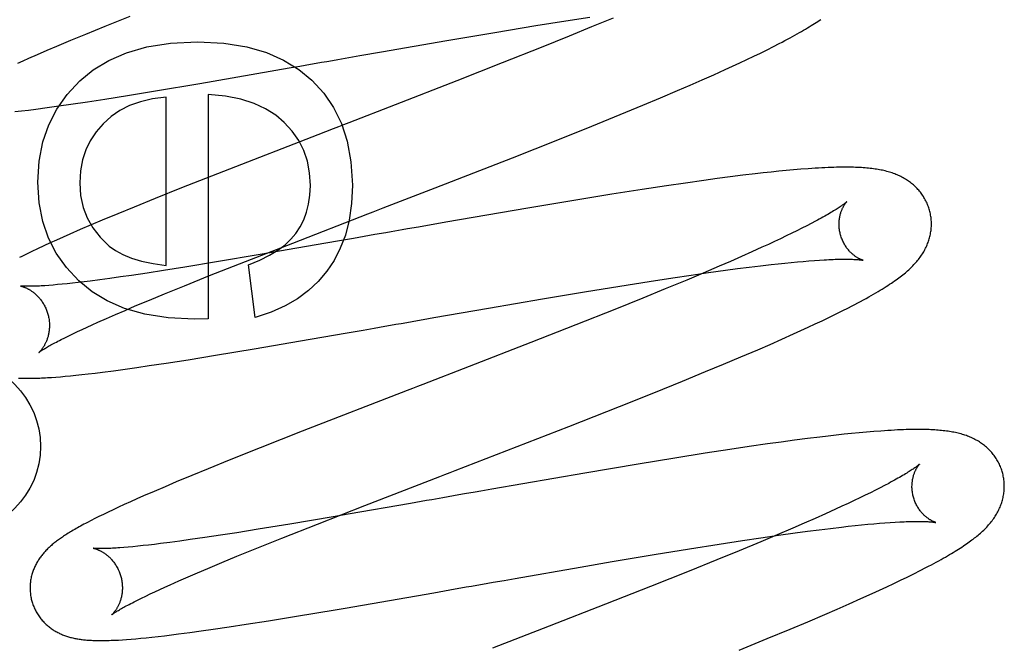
# Model space of a CAD drawing. Header units: inches. Extents: x 0 to 184, y 0 to 119.
# Tile 37 of 116: x 82.483 to 82.696, y 44.238 to 44.373. Entities that reach past the tile are written whole.
import ezdxf

# ---------------------------------------------------------------- set-up
doc = ezdxf.new("R2010")
doc.units = ezdxf.units.IN
doc.header["$LTSCALE"] = 10.121375
doc.header["$MEASUREMENT"] = 0
doc.linetypes.add('HIDDEN', pattern=[0.2, 0.1, -0.1])
doc.layers.add('DEFAULT_2', color=8, linetype='HIDDEN')

msp = doc.modelspace()

# ---------------------------------------------------------------- linework, layer by layer
at = {"layer": 'DEFAULT_2', "color": 8, "linetype": 'HIDDEN'}
for p, q in [((82.58828, 47.91876), (82.58828, 42.41826)), ((82.50146, 44.37141), (82.50685, 44.37358)), ((82.60119, 44.37255), (82.60638, 44.37335)), ((82.61145, 44.37315), (82.60677, 44.37121)), ((82.49722, 44.36968), (82.50146, 44.37141)), ((82.58581, 44.37004), (82.59473, 44.37151)), ((82.59473, 44.37151), (82.60119, 44.37255)), ((82.60677, 44.37121), (82.6019, 44.36922)), ((82.49402, 44.36835), (82.49722, 44.36968)), ((82.57544, 44.36829), (82.58581, 44.37004)), ((82.6019, 44.36922), (82.59583, 44.36677)), ((82.48884, 44.36616), (82.49099, 44.36708)), ((82.49099, 44.36708), (82.49402, 44.36835)), ((82.5613, 44.36584), (82.57544, 44.36829)), ((82.59583, 44.36677), (82.58742, 44.36342)), ((82.64478, 44.36627), (82.64615, 44.36696)), ((82.64615, 44.36696), (82.64744, 44.36762)), ((82.48487, 44.36443), (82.4868, 44.36528)), ((82.4868, 44.36528), (82.48884, 44.36616)), ((82.55183, 44.36419), (82.55419, 44.3646)), ((82.55419, 44.3646), (82.55656, 44.36501)), ((82.55656, 44.36501), (82.5613, 44.36584)), ((82.64039, 44.36415), (82.64189, 44.36486)), ((82.64189, 44.36486), (82.64336, 44.36557)), ((82.64336, 44.36557), (82.64478, 44.36627)), ((82.48248, 44.36336), (82.48365, 44.36388)), ((82.48365, 44.36388), (82.48487, 44.36443)), ((82.52196, 44.35899), (82.54125, 44.36233)), ((82.54125, 44.36233), (82.54359, 44.36274)), ((82.54359, 44.36274), (82.54593, 44.36315)), ((82.58742, 44.36342), (82.57763, 44.35957)), ((82.63573, 44.36199), (82.63732, 44.36271)), ((82.63732, 44.36271), (82.63887, 44.36343)), ((82.63887, 44.36343), (82.64039, 44.36415)), ((82.63073, 44.35976), (82.63328, 44.36088)), ((82.63328, 44.36088), (82.63573, 44.36199)), ((82.51235, 44.35737), (82.52196, 44.35899)), ((82.57763, 44.35957), (82.56426, 44.35437)), ((82.62542, 44.35745), (82.62812, 44.35861)), ((82.62812, 44.35861), (82.63073, 44.35976)), ((82.50136, 44.3556), (82.50624, 44.35638)), ((82.50624, 44.35638), (82.51235, 44.35737)), ((82.51464, 44.31959), (82.51464, 44.356)), ((82.52373, 44.35661), (82.52373, 44.30799)), ((82.62172, 44.35588), (82.62542, 44.35745)), ((82.48884, 44.35376), (82.49137, 44.35411)), ((82.49137, 44.35411), (82.49399, 44.35449)), ((82.49399, 44.35449), (82.49761, 44.35503)), ((82.49761, 44.35503), (82.50136, 44.3556)), ((82.61297, 44.35224), (82.6179, 44.35428)), ((82.6179, 44.35428), (82.62172, 44.35588)), ((82.48187, 44.35288), (82.48329, 44.35304)), ((82.48329, 44.35304), (82.4848, 44.35323)), ((82.4848, 44.35323), (82.48638, 44.35343)), ((82.48638, 44.35343), (82.48884, 44.35376)), ((82.60684, 44.34975), (82.61297, 44.35224)), ((82.59945, 44.34678), (82.60684, 44.34975)), ((82.54749, 44.34788), (82.52705, 44.33994)), ((82.58965, 44.34291), (82.59945, 44.34678)), ((82.57289, 44.33637), (82.58965, 44.34291)), ((82.52705, 44.33994), (82.51799, 44.33636)), ((82.63954, 44.33909), (82.63679, 44.33874)), ((82.64222, 44.33941), (82.63954, 44.33909)), ((82.64396, 44.3396), (82.64222, 44.33941)), ((82.64565, 44.33979), (82.64396, 44.3396)), ((82.64731, 44.33996), (82.64565, 44.33979)), ((82.64893, 44.34012), (82.64731, 44.33996)), ((82.65054, 44.34026), (82.64893, 44.34012)), ((82.65212, 44.34039), (82.65054, 44.34026)), ((82.623, 44.33682), (82.61773, 44.33602)), ((82.62709, 44.33742), (82.623, 44.33682)), ((82.63107, 44.33798), (82.62709, 44.33742)), ((82.63397, 44.33837), (82.63107, 44.33798)), ((82.63679, 44.33874), (82.63397, 44.33837)), ((82.51799, 44.33636), (82.51225, 44.33407)), ((82.6112, 44.33499), (82.60335, 44.33372)), ((82.61773, 44.33602), (82.6112, 44.33499)), ((82.51225, 44.33407), (82.50768, 44.33221)), ((82.60335, 44.33372), (82.59296, 44.33198)), ((82.50418, 44.33077), (82.50081, 44.32937)), ((82.50768, 44.33221), (82.50418, 44.33077)), ((82.59296, 44.33198), (82.57524, 44.32893)), ((82.49838, 44.32834), (82.49603, 44.32734)), ((82.50081, 44.32937), (82.49838, 44.32834)), ((82.57524, 44.32893), (82.5693, 44.32789)), ((82.65435, 44.32865), (82.65338, 44.32815)), ((82.65526, 44.32913), (82.65435, 44.32865)), ((82.49378, 44.32636), (82.49233, 44.32572)), ((82.49603, 44.32734), (82.49378, 44.32636)), ((82.56338, 44.32686), (82.56221, 44.32665)), ((82.5693, 44.32789), (82.56693, 44.32748)), ((82.65014, 44.32653), (82.64895, 44.32596)), ((82.65127, 44.32709), (82.65014, 44.32653)), ((82.65235, 44.32763), (82.65127, 44.32709)), ((82.65338, 44.32815), (82.65235, 44.32763)), ((82.4895, 44.32445), (82.48812, 44.32381)), ((82.49091, 44.32508), (82.4895, 44.32445)), ((82.49233, 44.32572), (82.49091, 44.32508)), ((82.53179, 44.32042), (82.54205, 44.32443)), ((82.54715, 44.32402), (82.53497, 44.32192)), ((82.55172, 44.32482), (82.54715, 44.32402)), ((82.55519, 44.32542), (82.55172, 44.32482)), ((82.64507, 44.32413), (82.64368, 44.3235)), ((82.64641, 44.32476), (82.64507, 44.32413)), ((82.64771, 44.32536), (82.64641, 44.32476)), ((82.64895, 44.32596), (82.64771, 44.32536)), ((82.4844, 44.32203), (82.48337, 44.32152)), ((82.48555, 44.32259), (82.4844, 44.32203)), ((82.48679, 44.32319), (82.48555, 44.32259)), ((82.48812, 44.32381), (82.48679, 44.32319)), ((82.53497, 44.32192), (82.52557, 44.32033)), ((82.64151, 44.32251), (82.63923, 44.3215)), ((82.64368, 44.3235), (82.64151, 44.32251)), ((82.52557, 44.32033), (82.51869, 44.31921)), ((82.52406, 44.31736), (82.53179, 44.32042)), ((82.53392, 44.3083), (82.5325, 44.31971)), ((82.63685, 44.32046), (82.63438, 44.31939)), ((82.63923, 44.3215), (82.63685, 44.32046)), ((82.64337, 44.3195), (82.64569, 44.31977)), ((82.64569, 44.31977), (82.64718, 44.31993)), ((82.64718, 44.31993), (82.64862, 44.32008)), ((82.64862, 44.32008), (82.65001, 44.32022)), ((82.65001, 44.32022), (82.65135, 44.32035)), ((82.65135, 44.32035), (82.65263, 44.32046)), ((82.65263, 44.32046), (82.65386, 44.32056)), ((82.65386, 44.32056), (82.65503, 44.32065)), ((82.65503, 44.32065), (82.65614, 44.32073)), ((82.51051, 44.31793), (82.50715, 44.31743)), ((82.51405, 44.31847), (82.51051, 44.31793)), ((82.51869, 44.31921), (82.51405, 44.31847)), ((82.63095, 44.31792), (82.62738, 44.31642)), ((82.62833, 44.31748), (82.63213, 44.31803)), ((82.63438, 44.31939), (82.63095, 44.31792)), ((82.63213, 44.31803), (82.63577, 44.31853)), ((82.63577, 44.31853), (82.6384, 44.31888)), ((82.6384, 44.31888), (82.64093, 44.3192)), ((82.64093, 44.3192), (82.64337, 44.3195)), ((82.4911, 44.31541), (82.49013, 44.31533)), ((82.49213, 44.31551), (82.4911, 44.31541)), ((82.49323, 44.31562), (82.49213, 44.31551)), ((82.49438, 44.31575), (82.49323, 44.31562)), ((82.49559, 44.31588), (82.49438, 44.31575)), ((82.49685, 44.31603), (82.49559, 44.31588)), ((82.49817, 44.31619), (82.49685, 44.31603)), ((82.50025, 44.31646), (82.49817, 44.31619)), ((82.50244, 44.31676), (82.50025, 44.31646)), ((82.50474, 44.31708), (82.50244, 44.31676)), ((82.50715, 44.31743), (82.50474, 44.31708)), ((82.51861, 44.31517), (82.52406, 44.31736)), ((82.61292, 44.31511), (82.61928, 44.31612)), ((82.61928, 44.31612), (82.62439, 44.3169)), ((82.62738, 44.31642), (82.62271, 44.31448)), ((82.62439, 44.3169), (82.62833, 44.31748)), ((82.49013, 44.31533), (82.48921, 44.31525)), ((82.51105, 44.31208), (82.51431, 44.31342)), ((82.51431, 44.31342), (82.51861, 44.31517)), ((82.59613, 44.31233), (82.60522, 44.31385)), ((82.60522, 44.31385), (82.61292, 44.31511)), ((82.62271, 44.31448), (82.61785, 44.3125)), ((82.50796, 44.31079), (82.51105, 44.31208)), ((82.58446, 44.31033), (82.59613, 44.31233)), ((82.61785, 44.3125), (82.6118, 44.31005)), ((82.50367, 44.30896), (82.50576, 44.30985)), ((82.50576, 44.30985), (82.50796, 44.31079)), ((82.57264, 44.30827), (82.58446, 44.31033)), ((82.6118, 44.31005), (82.6034, 44.30671)), ((82.65818, 44.30831), (82.65962, 44.30901)), ((82.65962, 44.30901), (82.66103, 44.30971)), ((82.66103, 44.30971), (82.66242, 44.31042)), ((82.49863, 44.30673), (82.49982, 44.30726)), ((82.49982, 44.30726), (82.50169, 44.30809)), ((82.50169, 44.30809), (82.50367, 44.30896)), ((82.52373, 44.30799), (82.52078, 44.30793)), ((82.57028, 44.30786), (82.57264, 44.30827)), ((82.65369, 44.30619), (82.65523, 44.3069)), ((82.65523, 44.3069), (82.65672, 44.30761)), ((82.65672, 44.30761), (82.65818, 44.30831)), ((82.49356, 44.30435), (82.49446, 44.30479)), ((82.49446, 44.30479), (82.49542, 44.30525)), ((82.49542, 44.30525), (82.49643, 44.30572)), ((82.49643, 44.30572), (82.49751, 44.30622)), ((82.49751, 44.30622), (82.49863, 44.30673)), ((82.54585, 44.30359), (82.55386, 44.30499)), ((82.55386, 44.30499), (82.55734, 44.30559)), ((82.55734, 44.30559), (82.55968, 44.306)), ((82.55968, 44.306), (82.56202, 44.30641)), ((82.6034, 44.30671), (82.59363, 44.30286)), ((82.65049, 44.30473), (82.65211, 44.30546)), ((82.65211, 44.30546), (82.65369, 44.30619)), ((82.49193, 44.30354), (82.49271, 44.30393)), ((82.49271, 44.30393), (82.49356, 44.30435)), ((82.53372, 44.30152), (82.54585, 44.30359)), ((82.59363, 44.30286), (82.58028, 44.29767)), ((82.64543, 44.30248), (82.648, 44.30361)), ((82.648, 44.30361), (82.65049, 44.30473)), ((82.52535, 44.30012), (82.53372, 44.30152)), ((82.63914, 44.29978), (82.64278, 44.30133)), ((82.64278, 44.30133), (82.64543, 44.30248)), ((82.51095, 44.29787), (82.51461, 44.29842)), ((82.51461, 44.29842), (82.51937, 44.29916)), ((82.51937, 44.29916), (82.52535, 44.30012)), ((82.63537, 44.29819), (82.63914, 44.29978)), ((82.49778, 44.2961), (82.49928, 44.29628)), ((82.49928, 44.29628), (82.50084, 44.29647)), ((82.50084, 44.29647), (82.50326, 44.29678)), ((82.50326, 44.29678), (82.50573, 44.29712)), ((82.50573, 44.29712), (82.5083, 44.29748)), ((82.5083, 44.29748), (82.51095, 44.29787)), ((82.62649, 44.29452), (82.63149, 44.29658)), ((82.63149, 44.29658), (82.63537, 44.29819)), ((82.48979, 44.29534), (82.49073, 44.2954)), ((82.49073, 44.2954), (82.49172, 44.29548)), ((82.49172, 44.29548), (82.49277, 44.29558)), ((82.49277, 44.29558), (82.4939, 44.29568)), ((82.4939, 44.29568), (82.4951, 44.2958)), ((82.4951, 44.2958), (82.49639, 44.29594)), ((82.49639, 44.29594), (82.49778, 44.2961)), ((82.6203, 44.29201), (82.62649, 44.29452)), ((82.61284, 44.28904), (82.6203, 44.29201)), ((82.60188, 44.28472), (82.61284, 44.28904)), ((82.54413, 44.28365), (82.53502, 44.28006)), ((82.66633, 44.28347), (82.66474, 44.28333)), ((82.66791, 44.2836), (82.66633, 44.28347)), ((82.64785, 44.28132), (82.64491, 44.28091)), ((82.65073, 44.28171), (82.64785, 44.28132)), ((82.65352, 44.28207), (82.65073, 44.28171)), ((82.65625, 44.28241), (82.65352, 44.28207)), ((82.65802, 44.28262), (82.65625, 44.28241)), ((82.65976, 44.28281), (82.65802, 44.28262)), ((82.66146, 44.283), (82.65976, 44.28281)), ((82.66311, 44.28317), (82.66146, 44.283)), ((82.66474, 44.28333), (82.66311, 44.28317)), ((82.53502, 44.28006), (82.52829, 44.27738)), ((82.63673, 44.27972), (82.6314, 44.2789)), ((82.64088, 44.28033), (82.63673, 44.27972)), ((82.64491, 44.28091), (82.64088, 44.28033)), ((82.52829, 44.27738), (82.52372, 44.27552)), ((82.62481, 44.27785), (82.6169, 44.27656)), ((82.6314, 44.2789), (82.62481, 44.27785)), ((82.52372, 44.27552), (82.52021, 44.27408)), ((82.6169, 44.27656), (82.60529, 44.2746)), ((82.52021, 44.27408), (82.51683, 44.27268)), ((82.60529, 44.2746), (82.58515, 44.27111)), ((82.51205, 44.27064), (82.50976, 44.26965)), ((82.5144, 44.27165), (82.51205, 44.27064)), ((82.51683, 44.27268), (82.5144, 44.27165)), ((82.58515, 44.27111), (82.58278, 44.2707)), ((82.66825, 44.27089), (82.66717, 44.27035)), ((82.66927, 44.27141), (82.66825, 44.27089)), ((82.67023, 44.27191), (82.66927, 44.27141)), ((82.67113, 44.27238), (82.67023, 44.27191)), ((82.50829, 44.269), (82.50689, 44.26838)), ((82.50976, 44.26965), (82.50829, 44.269)), ((82.57105, 44.26864), (82.56758, 44.26804)), ((82.57924, 44.27008), (82.57806, 44.26987)), ((82.66363, 44.26864), (82.66235, 44.26803)), ((82.66486, 44.26923), (82.66363, 44.26864)), ((82.66605, 44.2698), (82.66486, 44.26923)), ((82.66717, 44.27035), (82.66605, 44.2698)), ((82.50315, 44.26666), (82.50206, 44.26615)), ((82.50432, 44.26721), (82.50315, 44.26666)), ((82.50557, 44.26778), (82.50432, 44.26721)), ((82.50689, 44.26838), (82.50557, 44.26778)), ((82.54742, 44.26356), (82.55766, 44.26757)), ((82.56758, 44.26804), (82.55409, 44.2657)), ((82.65963, 44.26678), (82.65747, 44.2658)), ((82.66101, 44.26741), (82.65963, 44.26678)), ((82.66235, 44.26803), (82.66101, 44.26741)), ((82.49836, 44.26432), (82.49757, 44.26391)), ((82.4992, 44.26474), (82.49836, 44.26432)), ((82.50009, 44.26519), (82.4992, 44.26474)), ((82.50104, 44.26565), (82.50009, 44.26519)), ((82.50206, 44.26615), (82.50104, 44.26565)), ((82.55083, 44.26514), (82.54143, 44.26355)), ((82.55409, 44.2657), (82.55083, 44.26514)), ((82.6552, 44.26479), (82.65284, 44.26375)), ((82.65747, 44.2658), (82.6552, 44.26479)), ((82.53456, 44.26243), (82.52991, 44.26169)), ((82.54143, 44.26355), (82.53456, 44.26243)), ((82.53971, 44.26051), (82.54742, 44.26356)), ((82.65039, 44.26269), (82.64697, 44.26123)), ((82.65284, 44.26375), (82.65039, 44.26269)), ((82.65355, 44.262), (82.65609, 44.26233)), ((82.65609, 44.26233), (82.65854, 44.26263)), ((82.65854, 44.26263), (82.66089, 44.26291)), ((82.66089, 44.26291), (82.66239, 44.26308)), ((82.66239, 44.26308), (82.66384, 44.26323)), ((82.66384, 44.26323), (82.66525, 44.26338)), ((82.66525, 44.26338), (82.6666, 44.26351)), ((82.6666, 44.26351), (82.6679, 44.26363)), ((82.6679, 44.26363), (82.66914, 44.26373)), ((82.66914, 44.26373), (82.67033, 44.26383)), ((82.67033, 44.26383), (82.67146, 44.26391)), ((82.67146, 44.26391), (82.67254, 44.26397)), ((82.51987, 44.26019), (82.51759, 44.25988)), ((82.52301, 44.26065), (82.51987, 44.26019)), ((82.52638, 44.26115), (82.52301, 44.26065)), ((82.52991, 44.26169), (82.52638, 44.26115)), ((82.53427, 44.25832), (82.53971, 44.26051)), ((82.63438, 44.25922), (82.63949, 44.26)), ((82.63949, 44.26), (82.64344, 44.26059)), ((82.64697, 44.26123), (82.64341, 44.25973)), ((82.64344, 44.26059), (82.64724, 44.26114)), ((82.64724, 44.26114), (82.6509, 44.26165)), ((82.6509, 44.26165), (82.65355, 44.262)), ((82.50644, 44.25858), (82.5055, 44.2585)), ((82.50745, 44.25867), (82.50644, 44.25858)), ((82.50852, 44.25878), (82.50745, 44.25867)), ((82.50965, 44.2589), (82.50852, 44.25878)), ((82.51084, 44.25903), (82.50965, 44.2589)), ((82.51208, 44.25917), (82.51084, 44.25903)), ((82.51338, 44.25933), (82.51208, 44.25917)), ((82.51543, 44.25959), (82.51338, 44.25933)), ((82.51759, 44.25988), (82.51543, 44.25959)), ((82.52998, 44.25658), (82.53427, 44.25832)), ((82.62032, 44.25695), (82.62801, 44.25821)), ((82.62801, 44.25821), (82.63438, 44.25922)), ((82.64341, 44.25973), (82.63877, 44.2578)), ((82.52673, 44.25524), (82.52998, 44.25658)), ((82.61124, 44.25543), (82.62032, 44.25695)), ((82.63393, 44.25582), (82.6279, 44.25338)), ((82.63877, 44.2578), (82.63393, 44.25582)), ((82.52146, 44.25302), (82.52365, 44.25395)), ((82.52365, 44.25395), (82.52673, 44.25524)), ((82.5902, 44.25179), (82.60429, 44.25424)), ((82.60429, 44.25424), (82.61124, 44.25543)), ((82.67793, 44.25348), (82.67919, 44.25413)), ((82.5174, 44.25127), (82.51938, 44.25213)), ((82.51938, 44.25213), (82.52146, 44.25302)), ((82.58784, 44.25138), (82.5902, 44.25179)), ((82.6279, 44.25338), (82.61953, 44.25005)), ((82.67371, 44.25139), (82.67516, 44.2521)), ((82.67516, 44.2521), (82.67658, 44.2528)), ((82.67658, 44.2528), (82.67793, 44.25348)), ((82.51217, 44.2489), (82.51324, 44.2494)), ((82.51324, 44.2494), (82.51436, 44.24991)), ((82.51436, 44.24991), (82.51554, 44.25044)), ((82.51554, 44.25044), (82.5174, 44.25127)), ((82.57493, 44.24912), (82.57726, 44.24953)), ((82.58313, 44.25055), (82.58548, 44.25097)), ((82.58548, 44.25097), (82.58784, 44.25138)), ((82.61953, 44.25005), (82.60979, 44.24622)), ((82.66917, 44.24925), (82.67072, 44.24998)), ((82.67072, 44.24998), (82.67224, 44.25069)), ((82.67224, 44.25069), (82.67371, 44.25139)), ((82.50846, 44.24712), (82.5093, 44.24754)), ((82.5093, 44.24754), (82.5102, 44.24797)), ((82.5102, 44.24797), (82.51115, 44.24843)), ((82.51115, 44.24843), (82.51217, 44.2489)), ((82.55343, 44.24539), (82.57261, 44.24871)), ((82.57261, 44.24871), (82.57493, 44.24912)), ((82.66259, 44.24629), (82.66512, 44.24742)), ((82.66512, 44.24742), (82.66758, 44.24853)), ((82.66758, 44.24853), (82.66917, 44.24925)), ((82.50769, 44.24673), (82.50846, 44.24712)), ((82.55126, 44.24502), (82.55343, 44.24539)), ((82.60979, 44.24622), (82.59759, 44.24147)), ((82.65729, 44.24399), (82.65998, 44.24515)), ((82.65998, 44.24515), (82.66259, 44.24629)), ((82.53681, 44.24263), (82.54284, 44.24361)), ((82.54284, 44.24361), (82.55126, 44.24502)), ((82.65359, 44.24242), (82.65729, 44.24399)), ((82.52222, 44.24042), (82.52479, 44.24079)), ((82.52479, 44.24079), (82.52829, 44.24131)), ((82.52829, 44.24131), (82.532, 44.24187)), ((82.532, 44.24187), (82.53681, 44.24263)), ((82.59759, 44.24147), (82.58531, 44.23671)), ((82.64484, 44.23878), (82.64977, 44.24082)), ((82.64977, 44.24082), (82.65359, 44.24242)), ((82.50608, 44.23858), (82.50705, 44.23865)), ((82.50705, 44.23865), (82.50808, 44.23874)), ((82.50808, 44.23874), (82.50917, 44.23884)), ((82.50917, 44.23884), (82.51033, 44.23895)), ((82.51033, 44.23895), (82.51157, 44.23908)), ((82.51157, 44.23908), (82.51289, 44.23923)), ((82.51289, 44.23923), (82.51429, 44.23939)), ((82.51429, 44.23939), (82.51578, 44.23957)), ((82.51578, 44.23957), (82.51734, 44.23977)), ((82.51734, 44.23977), (82.51975, 44.24008)), ((82.51975, 44.24008), (82.52222, 44.24042)), ((82.63872, 44.23629), (82.64484, 44.23878)), ((82.50517, 44.23852), (82.50608, 44.23858))]:
    msp.add_line(p, q, dxfattribs=at)
for points in [[(82.64744, 44.36762), (82.64805, 44.36794), (82.64865, 44.36826), (82.64922, 44.36856), (82.64978, 44.36886), (82.65031, 44.36916), (82.65083, 44.36944), (82.65132, 44.36972), (82.6518, 44.36999), (82.65226, 44.37026), (82.65271, 44.37052), (82.65313, 44.37077), (82.65355, 44.37102), (82.65394, 44.37126), (82.65433, 44.3715), (82.6547, 44.37174), (82.65506, 44.37197), (82.65541, 44.37219), (82.65575, 44.37242), (82.65608, 44.37264), (82.6564, 44.37286)], [(82.49593, 44.35954), (82.49882, 44.36193), (82.5022, 44.36395), (82.50603, 44.36563), (82.51046, 44.3669), (82.51561, 44.36769), (82.52145, 44.36803)], [(82.52145, 44.36803), (82.52711, 44.3677), (82.5321, 44.36693), (82.53638, 44.36569), (82.54008, 44.36404), (82.54337, 44.36204), (82.54619, 44.35968)], [(82.54593, 44.36315), (82.54711, 44.36336), (82.54829, 44.36356), (82.54946, 44.36377), (82.55065, 44.36398), (82.55183, 44.36419)], [(82.48683, 44.33758), (82.48714, 44.34217), (82.48793, 44.34634), (82.48919, 44.35005), (82.49093, 44.35342), (82.49318, 44.3566), (82.49593, 44.35954)], [(82.54619, 44.35968), (82.54876, 44.3569), (82.5509, 44.35377), (82.5526, 44.35034), (82.55386, 44.34646), (82.55465, 44.34199), (82.55497, 44.33697)], [(82.51464, 44.356), (82.5117, 44.35563), (82.50905, 44.35503), (82.50672, 44.35418), (82.50463, 44.3531), (82.50273, 44.3518), (82.50103, 44.35027)], [(82.54019, 44.35055), (82.53836, 44.35211), (82.53619, 44.35347), (82.53371, 44.35463), (82.53084, 44.35556), (82.52751, 44.35622), (82.52373, 44.35661)], [(82.56426, 44.35437), (82.55417, 44.35047), (82.55305, 44.35004), (82.55194, 44.3496), (82.55082, 44.34917), (82.54749, 44.34788)], [(82.50103, 44.35027), (82.49948, 44.34849), (82.49821, 44.34659), (82.49723, 44.34459), (82.49652, 44.34243), (82.49608, 44.34004), (82.49591, 44.33746)], [(82.54589, 44.3369), (82.5457, 44.33965), (82.54522, 44.34218), (82.54445, 44.34447), (82.54336, 44.3466), (82.54194, 44.34863), (82.54019, 44.35055)], [(82.67998, 44.33152), (82.67991, 44.33175), (82.67983, 44.33202), (82.67974, 44.33228), (82.67964, 44.33254), (82.67954, 44.3328), (82.67943, 44.33306), (82.67931, 44.33331), (82.67919, 44.33356), (82.67906, 44.33381), (82.67892, 44.33405), (82.67878, 44.33429), (82.67864, 44.33453), (82.67849, 44.33476), (82.67833, 44.33498), (82.67817, 44.33521), (82.678, 44.33542), (82.67783, 44.33564), (82.67765, 44.33584), (82.67747, 44.33605), (82.67729, 44.33625), (82.6771, 44.33644), (82.67691, 44.33663), (82.67671, 44.33682), (82.67651, 44.337), (82.67631, 44.33717), (82.6761, 44.33734), (82.67589, 44.33751), (82.67567, 44.33767), (82.67545, 44.33783), (82.67522, 44.33798), (82.67499, 44.33813), (82.67475, 44.33828), (82.67451, 44.33842), (82.67426, 44.33856), (82.67401, 44.3387), (82.67375, 44.33883), (82.6735, 44.33895), (82.67323, 44.33907), (82.67297, 44.33919), (82.6727, 44.3393), (82.67243, 44.3394), (82.67215, 44.33951), (82.67187, 44.3396), (82.67158, 44.3397), (82.67129, 44.33979), (82.671, 44.33987), (82.6707, 44.33995), (82.6704, 44.34003), (82.67009, 44.3401), (82.66978, 44.34017), (82.66947, 44.34023), (82.66915, 44.34029), (82.66883, 44.34035), (82.6685, 44.3404), (82.66817, 44.34045), (82.66783, 44.3405), (82.66748, 44.34055), (82.66713, 44.34059), (82.66677, 44.34062), (82.6664, 44.34066), (82.66602, 44.34069), (82.66563, 44.34072), (82.66523, 44.34075), (82.66481, 44.34077), (82.66438, 44.34079), (82.66394, 44.34081), (82.66348, 44.34082), (82.66301, 44.34083), (82.66253, 44.34084), (82.66202, 44.34084), (82.6615, 44.34084), (82.66097, 44.34084), (82.66041, 44.34083), (82.65984, 44.34082), (82.65924, 44.3408), (82.65863, 44.34078), (82.65799, 44.34076), (82.65733, 44.34073), (82.65664, 44.3407), (82.65593, 44.34066), (82.6552, 44.34061), (82.65445, 44.34057), (82.65369, 44.34051), (82.65212, 44.34039)], [(82.49574, 44.31623), (82.49305, 44.31911), (82.49084, 44.32222), (82.48913, 44.32551), (82.4879, 44.32911), (82.48713, 44.33315), (82.48683, 44.33758)], [(82.49591, 44.33746), (82.49612, 44.33469), (82.49665, 44.33214), (82.4975, 44.32985), (82.49872, 44.32774), (82.50032, 44.3257), (82.50231, 44.32378)], [(82.5427, 44.32652), (82.54364, 44.32795), (82.54443, 44.32948), (82.54505, 44.3311), (82.5455, 44.33286), (82.54578, 44.3348), (82.54589, 44.3369)], [(82.55497, 44.33697), (82.55477, 44.33297), (82.55426, 44.32936), (82.55345, 44.32615), (82.55235, 44.32328), (82.55102, 44.32066), (82.54943, 44.31831)], [(82.54205, 44.32443), (82.55833, 44.33074), (82.55944, 44.33117), (82.56056, 44.3316), (82.56167, 44.33203), (82.57289, 44.33637)], [(82.66205, 44.33336), (82.66204, 44.33335), (82.66203, 44.33334), (82.662, 44.33332), (82.66197, 44.33329), (82.66193, 44.33325), (82.66188, 44.33321), (82.66182, 44.33316), (82.66175, 44.3331), (82.66167, 44.33304), (82.66158, 44.33297), (82.66148, 44.33289), (82.66136, 44.3328), (82.66123, 44.33271), (82.66109, 44.33261), (82.66094, 44.3325), (82.66077, 44.33238), (82.66059, 44.33226), (82.6604, 44.33213), (82.66019, 44.33199), (82.65996, 44.33185), (82.65972, 44.33169), (82.65947, 44.33153), (82.6592, 44.33137), (82.65892, 44.3312), (82.65862, 44.33102), (82.65831, 44.33083), (82.65798, 44.33064), (82.65763, 44.33044), (82.65728, 44.33024), (82.6569, 44.33003), (82.65651, 44.32981), (82.65611, 44.32959), (82.65569, 44.32936), (82.65526, 44.32913)], [(82.66071, 44.32617), (82.66065, 44.32638), (82.6606, 44.32662), (82.66055, 44.32686), (82.6605, 44.3271), (82.66047, 44.32734), (82.66044, 44.32758), (82.66042, 44.32782), (82.6604, 44.32806), (82.66039, 44.3283), (82.66039, 44.32853), (82.66039, 44.32876), (82.6604, 44.32898), (82.66042, 44.3292), (82.66044, 44.32941), (82.66047, 44.32962), (82.6605, 44.32983), (82.66053, 44.33002), (82.66057, 44.33022), (82.66061, 44.3304), (82.66065, 44.33058), (82.6607, 44.33076), (82.66075, 44.33093), (82.6608, 44.33109), (82.66085, 44.33124), (82.66091, 44.3314), (82.66096, 44.33154), (82.66102, 44.33168), (82.66108, 44.33181), (82.66114, 44.33194), (82.66119, 44.33206), (82.66125, 44.33218), (82.66131, 44.33229), (82.66137, 44.33239), (82.66143, 44.33249), (82.66148, 44.33259), (82.66154, 44.33268), (82.66159, 44.33276), (82.66164, 44.33284), (82.66169, 44.33292), (82.66174, 44.33298), (82.66179, 44.33305), (82.66183, 44.3331), (82.66187, 44.33316), (82.66191, 44.3332), (82.66194, 44.33324), (82.66197, 44.33328), (82.662, 44.33331), (82.66202, 44.33333), (82.66204, 44.33335), (82.66205, 44.33336), (82.66205, 44.33336)], [(82.67499, 44.31821), (82.67524, 44.31843), (82.67548, 44.31865), (82.67572, 44.31886), (82.67595, 44.31908), (82.67617, 44.3193), (82.67639, 44.31952), (82.6766, 44.31975), (82.67681, 44.31997), (82.67701, 44.3202), (82.67721, 44.32042), (82.6774, 44.32065), (82.67758, 44.32088), (82.67776, 44.32111), (82.67794, 44.32135), (82.6781, 44.32158), (82.67827, 44.32182), (82.67842, 44.32206), (82.67857, 44.3223), (82.67872, 44.32255), (82.67886, 44.3228), (82.67899, 44.32304), (82.67912, 44.32329), (82.67924, 44.32354), (82.67936, 44.32379), (82.67946, 44.32404), (82.67957, 44.32429), (82.67966, 44.32454), (82.67975, 44.3248), (82.67984, 44.32505), (82.67991, 44.32531), (82.67999, 44.32557), (82.68005, 44.32583), (82.68012, 44.32609), (82.68017, 44.32636), (82.68022, 44.32662), (82.68026, 44.32689), (82.6803, 44.32716), (82.68033, 44.32744), (82.68035, 44.32771), (82.68037, 44.32798), (82.68038, 44.32826), (82.68038, 44.32854), (82.68038, 44.32881), (82.68037, 44.32909), (82.68035, 44.32937), (82.68033, 44.32964), (82.6803, 44.32992), (82.68026, 44.3302), (82.68022, 44.33047), (82.68016, 44.33075), (82.6801, 44.33102), (82.68004, 44.33129), (82.67998, 44.33152)], [(82.5325, 44.31971), (82.53492, 44.32072), (82.53704, 44.32178), (82.53885, 44.3229), (82.54038, 44.32407), (82.54167, 44.32528), (82.5427, 44.32652)], [(82.56221, 44.32665), (82.55986, 44.32624), (82.55869, 44.32604)], [(82.56693, 44.32748), (82.56575, 44.32727), (82.56338, 44.32686)], [(82.66555, 44.3207), (82.66556, 44.3207), (82.66557, 44.32069), (82.66557, 44.32069), (82.66557, 44.3207), (82.66555, 44.3207), (82.66553, 44.32071), (82.6655, 44.32072), (82.66546, 44.32073), (82.66542, 44.32074), (82.66537, 44.32076), (82.66532, 44.32078), (82.66525, 44.3208), (82.66519, 44.32083), (82.66511, 44.32086), (82.66504, 44.32089), (82.66496, 44.32093), (82.66487, 44.32097), (82.66478, 44.32101), (82.66469, 44.32106), (82.66459, 44.32111), (82.66449, 44.32117), (82.66438, 44.32123), (82.66428, 44.3213), (82.66417, 44.32137), (82.66405, 44.32144), (82.66394, 44.32152), (82.66382, 44.3216), (82.6637, 44.32169), (82.66358, 44.32179), (82.66345, 44.32189), (82.66333, 44.322), (82.6632, 44.32211), (82.66307, 44.32223), (82.66294, 44.32235), (82.66281, 44.32248), (82.66268, 44.32262), (82.66255, 44.32277), (82.66242, 44.32292), (82.66228, 44.32308), (82.66215, 44.32325), (82.66203, 44.32342), (82.6619, 44.3236), (82.66178, 44.32379), (82.66165, 44.32398), (82.66154, 44.32418), (82.66142, 44.32438), (82.66131, 44.3246), (82.66121, 44.32481), (82.66111, 44.32503), (82.66102, 44.32526), (82.66093, 44.32549), (82.66084, 44.32572), (82.66077, 44.32596), (82.66071, 44.32617)], [(82.55869, 44.32604), (82.55635, 44.32563), (82.55519, 44.32542)], [(82.50231, 44.32378), (82.50363, 44.3228), (82.50523, 44.32192), (82.5071, 44.32114), (82.50927, 44.32048), (82.51179, 44.31996), (82.51464, 44.31959)], [(82.48337, 44.32152), (82.48288, 44.32127)], [(82.65614, 44.32073), (82.65719, 44.32079), (82.65769, 44.32082), (82.65818, 44.32084), (82.65865, 44.32086), (82.65911, 44.32088), (82.65955, 44.3209), (82.65997, 44.32091), (82.66038, 44.32092), (82.66077, 44.32093), (82.66115, 44.32093), (82.66151, 44.32093), (82.66186, 44.32093), (82.66218, 44.32093), (82.66249, 44.32093), (82.66279, 44.32092), (82.66306, 44.32091), (82.66332, 44.3209), (82.66357, 44.32089), (82.66379, 44.32088), (82.66401, 44.32087), (82.6642, 44.32086), (82.66439, 44.32084), (82.66455, 44.32083), (82.66471, 44.32082), (82.66485, 44.3208), (82.66498, 44.32079), (82.66509, 44.32077), (82.66519, 44.32076), (82.66528, 44.32075), (82.66535, 44.32074), (82.66542, 44.32073), (82.66547, 44.32072), (82.66551, 44.32071), (82.66554, 44.3207), (82.66555, 44.3207)], [(82.54943, 44.31831), (82.54758, 44.31611), (82.54546, 44.31412), (82.5431, 44.31236), (82.54043, 44.3108), (82.53736, 44.30944), (82.53392, 44.3083)], [(82.66242, 44.31042), (82.6631, 44.31077), (82.66377, 44.31111), (82.66442, 44.31146), (82.66505, 44.31179), (82.66565, 44.31212), (82.66624, 44.31244), (82.6668, 44.31275), (82.66734, 44.31306), (82.66785, 44.31335), (82.66835, 44.31364), (82.66883, 44.31392), (82.66929, 44.3142), (82.66973, 44.31447), (82.67015, 44.31473), (82.67056, 44.31499), (82.67096, 44.31524), (82.67134, 44.31549), (82.67171, 44.31574), (82.67206, 44.31598), (82.6724, 44.31622), (82.67273, 44.31645), (82.67305, 44.31668), (82.67335, 44.3169), (82.67364, 44.31712), (82.67393, 44.31734), (82.67421, 44.31756), (82.67447, 44.31778), (82.67474, 44.31799), (82.67499, 44.31821)], [(82.52078, 44.30793), (82.51505, 44.30825), (82.50999, 44.30903), (82.50565, 44.31027), (82.50189, 44.31191), (82.49858, 44.31389), (82.49574, 44.31623)], [(82.48308, 44.31512), (82.48307, 44.31512), (82.48308, 44.31512), (82.4831, 44.31511), (82.48312, 44.31511), (82.48315, 44.3151), (82.48318, 44.3151), (82.48323, 44.31509), (82.48328, 44.31507), (82.48333, 44.31506), (82.48339, 44.31504), (82.48345, 44.31502), (82.48352, 44.315), (82.4836, 44.31498), (82.48368, 44.31495), (82.48376, 44.31492), (82.48384, 44.31489), (82.48393, 44.31486), (82.48403, 44.31482), (82.48413, 44.31478), (82.48422, 44.31474), (82.48433, 44.31469), (82.48443, 44.31464), (82.48454, 44.31459), (82.48465, 44.31453), (82.48477, 44.31447), (82.48488, 44.31441), (82.485, 44.31434), (82.48512, 44.31426), (82.48524, 44.31419), (82.48537, 44.31411), (82.4855, 44.31402), (82.48563, 44.31393), (82.48576, 44.31383), (82.48589, 44.31373), (82.48602, 44.31363), (82.48616, 44.31352), (82.48629, 44.3134), (82.48643, 44.31328), (82.48656, 44.31315), (82.4867, 44.31302), (82.48684, 44.31288), (82.48697, 44.31273), (82.48711, 44.31258), (82.48725, 44.31242), (82.48738, 44.31226), (82.48751, 44.31209), (82.48764, 44.31191), (82.48777, 44.31173), (82.48789, 44.31155), (82.48801, 44.31136), (82.48813, 44.31116), (82.48824, 44.31096), (82.48835, 44.31076), (82.48845, 44.31055), (82.48855, 44.31033), (82.48864, 44.31012), (82.48873, 44.3099), (82.48882, 44.30967), (82.4889, 44.30945), (82.48897, 44.30922), (82.48903, 44.30902)], [(82.48921, 44.31525), (82.48836, 44.31519), (82.48796, 44.31516), (82.48757, 44.31514), (82.48721, 44.31512), (82.48686, 44.3151), (82.48653, 44.31509), (82.48622, 44.31508), (82.48593, 44.31507), (82.48566, 44.31506), (82.48541, 44.31505), (82.48517, 44.31505), (82.48495, 44.31505), (82.48475, 44.31505), (82.48455, 44.31505), (82.48438, 44.31505), (82.48421, 44.31505), (82.48406, 44.31505), (82.48392, 44.31506), (82.4838, 44.31506), (82.48368, 44.31507), (82.48358, 44.31507), (82.48348, 44.31508), (82.4834, 44.31509), (82.48332, 44.31509), (82.48326, 44.3151), (82.48321, 44.3151), (82.48316, 44.31511), (82.48313, 44.31511), (82.4831, 44.31511), (82.48308, 44.31512), (82.48308, 44.31512)], [(82.48903, 44.30902), (82.48908, 44.30882), (82.48913, 44.30859), (82.48918, 44.30836), (82.48923, 44.30812), (82.48927, 44.30789), (82.4893, 44.30765), (82.48932, 44.30742), (82.48934, 44.30718), (82.48935, 44.30695), (82.48936, 44.30672), (82.48936, 44.30649), (82.48936, 44.30627), (82.48935, 44.30605), (82.48933, 44.30583), (82.48931, 44.30561), (82.48929, 44.3054), (82.48926, 44.30519), (82.48922, 44.30499), (82.48918, 44.30479), (82.48914, 44.30459), (82.4891, 44.3044), (82.48905, 44.30421), (82.489, 44.30403), (82.48894, 44.30386), (82.48889, 44.30369), (82.48883, 44.30352), (82.48877, 44.30336), (82.48871, 44.30321), (82.48865, 44.30306), (82.48859, 44.30292), (82.48852, 44.30278), (82.48846, 44.30264), (82.48839, 44.30251), (82.48832, 44.30239), (82.48826, 44.30227), (82.48819, 44.30215), (82.48813, 44.30204), (82.48806, 44.30194), (82.48799, 44.30184), (82.48793, 44.30174), (82.48787, 44.30165), (82.4878, 44.30156), (82.48774, 44.30147), (82.48768, 44.30139), (82.48762, 44.30132), (82.48756, 44.30124), (82.48751, 44.30118), (82.48745, 44.30111), (82.4874, 44.30105), (82.48735, 44.301), (82.48731, 44.30095), (82.48726, 44.30091), (82.48723, 44.30087), (82.48719, 44.30083), (82.48716, 44.3008), (82.48713, 44.30077), (82.48711, 44.30075), (82.48709, 44.30074), (82.48708, 44.30073), (82.48708, 44.30072)], [(82.56202, 44.30641), (82.5632, 44.30662), (82.56437, 44.30683), (82.56555, 44.30703), (82.56673, 44.30724)], [(82.56673, 44.30724), (82.56909, 44.30765), (82.57028, 44.30786)], [(82.48708, 44.30072), (82.48708, 44.30073), (82.4871, 44.30074), (82.48712, 44.30076), (82.48715, 44.30078), (82.48719, 44.30081), (82.48724, 44.30085), (82.4873, 44.30089), (82.48736, 44.30094), (82.48744, 44.30099), (82.48753, 44.30105), (82.48764, 44.30112), (82.48775, 44.3012), (82.48788, 44.30128), (82.48802, 44.30137), (82.48817, 44.30147), (82.48834, 44.30157), (82.48853, 44.30168), (82.48873, 44.3018), (82.48894, 44.30193), (82.48917, 44.30206), (82.48942, 44.3022), (82.48968, 44.30235), (82.48995, 44.3025), (82.49024, 44.30266), (82.49055, 44.30282), (82.49087, 44.30299), (82.49121, 44.30317), (82.49156, 44.30335), (82.49193, 44.30354)], [(82.58028, 44.29767), (82.57021, 44.29377), (82.56909, 44.29334), (82.56797, 44.29291), (82.56686, 44.29248), (82.54413, 44.28365)], [(82.48264, 44.29518), (82.48292, 44.29517), (82.48321, 44.29516), (82.4835, 44.29515), (82.4838, 44.29514), (82.48411, 44.29514), (82.48443, 44.29514), (82.48475, 44.29514), (82.48509, 44.29514), (82.48543, 44.29514), (82.48578, 44.29515), (82.48614, 44.29516), (82.4865, 44.29517), (82.48688, 44.29518), (82.48727, 44.29519), (82.48766, 44.29521), (82.48807, 44.29523), (82.48848, 44.29525), (82.48891, 44.29528), (82.48979, 44.29534)], [(82.55766, 44.26757), (82.57391, 44.27386), (82.57502, 44.27429), (82.57613, 44.27472), (82.57725, 44.27515), (82.60188, 44.28472)], [(82.69577, 44.27473), (82.6957, 44.27496), (82.69562, 44.27523), (82.69553, 44.27549), (82.69543, 44.27575), (82.69533, 44.27601), (82.69522, 44.27627), (82.6951, 44.27652), (82.69498, 44.27677), (82.69485, 44.27702), (82.69472, 44.27726), (82.69457, 44.2775), (82.69443, 44.27773), (82.69428, 44.27796), (82.69412, 44.27819), (82.69396, 44.27841), (82.69379, 44.27863), (82.69362, 44.27884), (82.69345, 44.27905), (82.69327, 44.27926), (82.69308, 44.27945), (82.69289, 44.27965), (82.6927, 44.27984), (82.69251, 44.28002), (82.69231, 44.2802), (82.6921, 44.28038), (82.69189, 44.28055), (82.69168, 44.28071), (82.69147, 44.28088), (82.69124, 44.28103), (82.69102, 44.28119), (82.69078, 44.28134), (82.69055, 44.28149), (82.6903, 44.28163), (82.69006, 44.28177), (82.68981, 44.2819), (82.68955, 44.28203), (82.68929, 44.28216), (82.68903, 44.28228), (82.68877, 44.28239), (82.6885, 44.2825), (82.68822, 44.28261), (82.68795, 44.28271), (82.68766, 44.28281), (82.68738, 44.2829), (82.68709, 44.28299), (82.6868, 44.28308), (82.6865, 44.28316), (82.6862, 44.28323), (82.68589, 44.28331), (82.68559, 44.28337), (82.68527, 44.28344), (82.68496, 44.2835), (82.68464, 44.28356), (82.68431, 44.28361), (82.68398, 44.28366), (82.68364, 44.28371), (82.6833, 44.28375), (82.68295, 44.28379), (82.6826, 44.28383), (82.68224, 44.28386), (82.68187, 44.2839), (82.68149, 44.28392), (82.6811, 44.28395), (82.6807, 44.28397), (82.68029, 44.28399), (82.67988, 44.28401), (82.67944, 44.28402), (82.679, 44.28404), (82.67854, 44.28404), (82.67807, 44.28405), (82.67759, 44.28405), (82.67708, 44.28405), (82.67657, 44.28404), (82.67603, 44.28404), (82.67548, 44.28402), (82.67491, 44.28401), (82.67431, 44.28399), (82.6737, 44.28396), (82.67305, 44.28394), (82.67239, 44.2839), (82.67169, 44.28386), (82.67097, 44.28382), (82.67023, 44.28377), (82.66946, 44.28372), (82.66791, 44.2836)], [(82.67784, 44.27657), (82.67783, 44.27656), (82.67782, 44.27655), (82.6778, 44.27653), (82.67777, 44.2765), (82.67773, 44.27647), (82.67768, 44.27643), (82.67762, 44.27638), (82.67755, 44.27632), (82.67747, 44.27626), (82.67739, 44.27619), (82.67728, 44.27611), (82.67717, 44.27602), (82.67705, 44.27593), (82.67691, 44.27583), (82.67676, 44.27573), (82.67659, 44.27561), (82.67641, 44.27549), (82.67622, 44.27536), (82.67601, 44.27522), (82.67579, 44.27508), (82.67555, 44.27493), (82.6753, 44.27477), (82.67504, 44.2746), (82.67476, 44.27443), (82.67446, 44.27426), (82.67415, 44.27407), (82.67383, 44.27388), (82.67349, 44.27368), (82.67313, 44.27348), (82.67276, 44.27327), (82.67237, 44.27306), (82.67197, 44.27284), (82.67156, 44.27261), (82.67113, 44.27238)], [(82.6765, 44.26937), (82.67644, 44.26958), (82.67639, 44.26983), (82.67634, 44.27007), (82.67629, 44.27031), (82.67626, 44.27055), (82.67623, 44.27079), (82.67621, 44.27103), (82.67619, 44.27127), (82.67618, 44.2715), (82.67618, 44.27173), (82.67619, 44.27196), (82.67619, 44.27218), (82.67621, 44.2724), (82.67623, 44.27262), (82.67626, 44.27282), (82.67629, 44.27303), (82.67632, 44.27323), (82.67636, 44.27342), (82.6764, 44.2736), (82.67644, 44.27378), (82.67649, 44.27396), (82.67654, 44.27413), (82.67659, 44.27429), (82.67664, 44.27445), (82.6767, 44.2746), (82.67675, 44.27474), (82.67681, 44.27488), (82.67687, 44.27501), (82.67692, 44.27514), (82.67698, 44.27526), (82.67704, 44.27538), (82.6771, 44.27549), (82.67716, 44.2756), (82.67721, 44.2757), (82.67727, 44.27579), (82.67732, 44.27588), (82.67738, 44.27597), (82.67743, 44.27605), (82.67748, 44.27612), (82.67753, 44.27619), (82.67758, 44.27625), (82.67762, 44.27631), (82.67766, 44.27636), (82.6777, 44.27641), (82.67773, 44.27645), (82.67776, 44.27648), (82.67779, 44.27651), (82.67781, 44.27654), (82.67783, 44.27655), (82.67784, 44.27657), (82.67784, 44.27657)], [(82.69076, 44.2614), (82.691, 44.26161), (82.69125, 44.26183), (82.69148, 44.26205), (82.69171, 44.26227), (82.69194, 44.26249), (82.69216, 44.26271), (82.69237, 44.26293), (82.69258, 44.26315), (82.69278, 44.26338), (82.69298, 44.26361), (82.69317, 44.26384), (82.69336, 44.26407), (82.69354, 44.2643), (82.69371, 44.26453), (82.69388, 44.26477), (82.69404, 44.26501), (82.6942, 44.26525), (82.69435, 44.26549), (82.6945, 44.26574), (82.69464, 44.26598), (82.69477, 44.26623), (82.6949, 44.26648), (82.69502, 44.26673), (82.69514, 44.26698), (82.69525, 44.26723), (82.69535, 44.26748), (82.69545, 44.26774), (82.69554, 44.26799), (82.69562, 44.26824), (82.6957, 44.2685), (82.69577, 44.26876), (82.69584, 44.26902), (82.6959, 44.26929), (82.69596, 44.26955), (82.69601, 44.26982), (82.69605, 44.27009), (82.69609, 44.27036), (82.69612, 44.27064), (82.69614, 44.27091), (82.69616, 44.27118), (82.69617, 44.27146), (82.69617, 44.27174), (82.69617, 44.27201), (82.69616, 44.27229), (82.69614, 44.27257), (82.69612, 44.27285), (82.69609, 44.27313), (82.69605, 44.2734), (82.69601, 44.27368), (82.69595, 44.27395), (82.6959, 44.27423), (82.69583, 44.2745), (82.69577, 44.27473)], [(82.58278, 44.2707), (82.5816, 44.27049), (82.57924, 44.27008)], [(82.57455, 44.26926), (82.57221, 44.26885), (82.57105, 44.26864)], [(82.57806, 44.26987), (82.57572, 44.26946), (82.57455, 44.26926)], [(82.68135, 44.26391), (82.68136, 44.26391), (82.68136, 44.2639), (82.68136, 44.26391), (82.68134, 44.26391), (82.68132, 44.26392), (82.68129, 44.26393), (82.68125, 44.26394), (82.6812, 44.26395), (82.68115, 44.26397), (82.6811, 44.26399), (82.68103, 44.26402), (82.68097, 44.26404), (82.68089, 44.26407), (82.68082, 44.26411), (82.68073, 44.26414), (82.68065, 44.26418), (82.68056, 44.26423), (82.68046, 44.26428), (82.68037, 44.26433), (82.68027, 44.26439), (82.68016, 44.26445), (82.68006, 44.26451), (82.67995, 44.26458), (82.67983, 44.26466), (82.67972, 44.26474), (82.6796, 44.26482), (82.67948, 44.26491), (82.67936, 44.26501), (82.67923, 44.26511), (82.67911, 44.26522), (82.67898, 44.26533), (82.67885, 44.26545), (82.67872, 44.26557), (82.67859, 44.2657), (82.67846, 44.26584), (82.67833, 44.26599), (82.6782, 44.26614), (82.67807, 44.2663), (82.67794, 44.26646), (82.67781, 44.26664), (82.67768, 44.26682), (82.67756, 44.267), (82.67744, 44.2672), (82.67732, 44.26739), (82.67721, 44.2676), (82.6771, 44.26781), (82.677, 44.26803), (82.6769, 44.26825), (82.6768, 44.26847), (82.67672, 44.2687), (82.67663, 44.26893), (82.67656, 44.26917), (82.6765, 44.26937)], [(82.49757, 44.26391), (82.49719, 44.26371), (82.49682, 44.26351), (82.49647, 44.26332), (82.49612, 44.26313), (82.49578, 44.26295), (82.49546, 44.26276), (82.49514, 44.26258), (82.49483, 44.26241), (82.49453, 44.26223), (82.49424, 44.26206), (82.49395, 44.26189), (82.49367, 44.26172), (82.49341, 44.26156), (82.49315, 44.26139), (82.49289, 44.26123), (82.49264, 44.26107), (82.49241, 44.26092), (82.49217, 44.26076), (82.49195, 44.26061), (82.49173, 44.26045), (82.49151, 44.2603), (82.49131, 44.26016), (82.4911, 44.26001), (82.49091, 44.25986), (82.49071, 44.25971), (82.49052, 44.25956), (82.49034, 44.25941), (82.49015, 44.25926), (82.48997, 44.25911), (82.48979, 44.25896), (82.48961, 44.2588), (82.48944, 44.25865), (82.48927, 44.25849), (82.4891, 44.25833), (82.48893, 44.25817), (82.48877, 44.258), (82.4886, 44.25783), (82.48844, 44.25766), (82.48829, 44.25749), (82.48813, 44.25732), (82.48798, 44.25714), (82.48783, 44.25696), (82.48769, 44.25678), (82.48754, 44.25659), (82.48741, 44.25641), (82.48727, 44.25622), (82.48714, 44.25603), (82.48701, 44.25584), (82.48689, 44.25564), (82.48677, 44.25544), (82.48665, 44.25524), (82.48653, 44.25503), (82.48642, 44.25482), (82.48631, 44.25461), (82.48621, 44.2544), (82.48611, 44.25418), (82.48602, 44.25396), (82.48593, 44.25375), (82.48585, 44.25352), (82.48577, 44.2533), (82.48569, 44.25307), (82.48562, 44.25284), (82.48555, 44.25261), (82.48549, 44.25237), (82.48543, 44.25214), (82.48538, 44.25189), (82.48533, 44.25165), (82.48529, 44.25141), (82.48526, 44.25116), (82.48522, 44.25091), (82.4852, 44.25066), (82.48518, 44.2504), (82.48517, 44.25015), (82.48516, 44.2499), (82.48516, 44.24964), (82.48516, 44.24938), (82.48518, 44.24913), (82.48519, 44.24887), (82.48522, 44.24861), (82.48525, 44.24835), (82.48528, 44.2481), (82.48533, 44.24784), (82.48538, 44.24759), (82.48543, 44.24733), (82.48549, 44.24708), (82.48555, 44.24687)], [(82.67254, 44.26397), (82.67355, 44.26403), (82.67403, 44.26405), (82.6745, 44.26407), (82.67495, 44.26409), (82.67539, 44.26411), (82.67581, 44.26412), (82.67622, 44.26413), (82.67661, 44.26413), (82.67698, 44.26414), (82.67734, 44.26414), (82.67768, 44.26414), (82.678, 44.26414), (82.67831, 44.26414), (82.6786, 44.26413), (82.67888, 44.26412), (82.67914, 44.26411), (82.67939, 44.2641), (82.67962, 44.26409), (82.67983, 44.26408), (82.68003, 44.26406), (82.68021, 44.26405), (82.68038, 44.26404), (82.68053, 44.26402), (82.68067, 44.26401), (82.68079, 44.26399), (82.6809, 44.26398), (82.681, 44.26397), (82.68109, 44.26395), (82.68116, 44.26394), (82.68122, 44.26393), (82.68127, 44.26392), (82.68131, 44.26392), (82.68134, 44.26391), (82.68135, 44.26391)], [(82.67919, 44.25413), (82.67979, 44.25444), (82.68037, 44.25475), (82.68092, 44.25504), (82.68145, 44.25533), (82.68197, 44.25562), (82.68247, 44.25589), (82.68295, 44.25616), (82.68341, 44.25643), (82.68386, 44.25668), (82.68429, 44.25694), (82.68471, 44.25719), (82.68511, 44.25743), (82.68551, 44.25767), (82.68589, 44.2579), (82.68626, 44.25814), (82.68662, 44.25837), (82.68696, 44.25859), (82.6873, 44.25882), (82.68763, 44.25904), (82.68795, 44.25926), (82.68827, 44.25948), (82.68857, 44.25969), (82.68887, 44.25991), (82.68916, 44.26012), (82.68944, 44.26033), (82.68971, 44.26055), (82.68998, 44.26076), (82.69025, 44.26097), (82.69051, 44.26119), (82.69076, 44.2614)], [(82.49886, 44.25833), (82.49887, 44.25833), (82.49888, 44.25832), (82.49891, 44.25832), (82.49894, 44.25831), (82.49897, 44.25831), (82.49901, 44.2583), (82.49906, 44.25828), (82.49911, 44.25827), (82.49917, 44.25825), (82.49924, 44.25824), (82.49931, 44.25821), (82.49938, 44.25819), (82.49946, 44.25817), (82.49954, 44.25814), (82.49963, 44.25811), (82.49972, 44.25807), (82.49981, 44.25803), (82.49991, 44.25799), (82.50001, 44.25795), (82.50011, 44.2579), (82.50021, 44.25785), (82.50032, 44.2578), (82.50043, 44.25774), (82.50055, 44.25768), (82.50066, 44.25762), (82.50078, 44.25755), (82.5009, 44.25748), (82.50103, 44.2574), (82.50115, 44.25732), (82.50128, 44.25723), (82.50141, 44.25714), (82.50154, 44.25705), (82.50167, 44.25695), (82.50181, 44.25684), (82.50194, 44.25673), (82.50208, 44.25661), (82.50221, 44.25649), (82.50235, 44.25637), (82.50249, 44.25623), (82.50262, 44.25609), (82.50276, 44.25595), (82.5029, 44.25579), (82.50303, 44.25563), (82.50316, 44.25547), (82.5033, 44.2553), (82.50343, 44.25513), (82.50355, 44.25495), (82.50368, 44.25476), (82.5038, 44.25457), (82.50391, 44.25437), (82.50403, 44.25417), (82.50414, 44.25397), (82.50424, 44.25376), (82.50434, 44.25355), (82.50443, 44.25333), (82.50452, 44.25311), (82.50461, 44.25289), (82.50469, 44.25266), (82.50476, 44.25243), (82.50482, 44.25223)], [(82.5055, 44.2585), (82.50461, 44.25843), (82.50419, 44.2584), (82.50379, 44.25838), (82.5034, 44.25835), (82.50303, 44.25833), (82.50268, 44.25831), (82.50234, 44.2583), (82.50202, 44.25828), (82.50172, 44.25827), (82.50144, 44.25827), (82.50117, 44.25826), (82.50093, 44.25826), (82.5007, 44.25825), (82.50048, 44.25825), (82.50029, 44.25826), (82.50011, 44.25826), (82.49994, 44.25826), (82.49979, 44.25826), (82.49965, 44.25827), (82.49952, 44.25827), (82.49941, 44.25828), (82.49931, 44.25829), (82.49922, 44.25829), (82.49914, 44.2583), (82.49907, 44.2583), (82.49901, 44.25831), (82.49896, 44.25832), (82.49892, 44.25832), (82.4989, 44.25832), (82.49888, 44.25833), (82.49887, 44.25833)], [(82.50482, 44.25223), (82.50487, 44.25203), (82.50493, 44.2518), (82.50498, 44.25156), (82.50502, 44.25133), (82.50506, 44.25109), (82.50509, 44.25086), (82.50511, 44.25063), (82.50513, 44.2504), (82.50514, 44.25016), (82.50515, 44.24994), (82.50515, 44.24971), (82.50515, 44.24948), (82.50514, 44.24926), (82.50512, 44.24904), (82.5051, 44.24883), (82.50508, 44.24861), (82.50505, 44.2484), (82.50501, 44.2482), (82.50498, 44.248), (82.50493, 44.2478), (82.50489, 44.24761), (82.50484, 44.24743), (82.50479, 44.24725), (82.50474, 44.24707), (82.50468, 44.2469), (82.50463, 44.24674), (82.50457, 44.24658), (82.5045, 44.24643), (82.50444, 44.24628), (82.50438, 44.24613), (82.50431, 44.24599), (82.50425, 44.24586), (82.50418, 44.24573), (82.50412, 44.2456), (82.50405, 44.24548), (82.50399, 44.24537), (82.50392, 44.24526), (82.50385, 44.24515), (82.50379, 44.24505), (82.50372, 44.24495), (82.50366, 44.24486), (82.5036, 44.24477), (82.50353, 44.24468), (82.50347, 44.2446), (82.50341, 44.24453), (82.50336, 44.24446), (82.5033, 44.24439), (82.50325, 44.24432), (82.5032, 44.24427), (82.50315, 44.24421), (82.5031, 44.24416), (82.50306, 44.24412), (82.50302, 44.24408), (82.50298, 44.24404), (82.50295, 44.24401), (82.50293, 44.24398), (82.5029, 44.24396), (82.50289, 44.24395), (82.50287, 44.24394), (82.50287, 44.24393)], [(82.57726, 44.24953), (82.57843, 44.24973), (82.57961, 44.24994), (82.58078, 44.25014), (82.58195, 44.25035), (82.58313, 44.25055)], [(82.48555, 44.24687), (82.48561, 44.24666), (82.48569, 44.24642), (82.48577, 44.24617), (82.48586, 44.24593), (82.48595, 44.24569), (82.48605, 44.24546), (82.48616, 44.24522), (82.48627, 44.24499), (82.48639, 44.24476), (82.48651, 44.24454), (82.48663, 44.24432), (82.48676, 44.2441), (82.4869, 44.24389), (82.48704, 44.24368), (82.48719, 44.24347), (82.48733, 44.24327), (82.48749, 44.24308), (82.48764, 44.24288), (82.4878, 44.2427), (82.48797, 44.24251), (82.48814, 44.24233), (82.48831, 44.24216), (82.48848, 44.24199), (82.48865, 44.24183), (82.48883, 44.24167), (82.48901, 44.24151), (82.48919, 44.24136), (82.48938, 44.24122), (82.48957, 44.24108), (82.48976, 44.24094), (82.48995, 44.2408), (82.49014, 44.24067), (82.49034, 44.24055), (82.49054, 44.24043), (82.49074, 44.24031), (82.49095, 44.2402), (82.49115, 44.24009), (82.49136, 44.23998), (82.49157, 44.23988), (82.49177, 44.23979), (82.49198, 44.23969), (82.49219, 44.23961), (82.49241, 44.23952), (82.49262, 44.23944), (82.49284, 44.23936), (82.49306, 44.23929), (82.49328, 44.23922), (82.4935, 44.23915), (82.49372, 44.23909), (82.49395, 44.23902), (82.49417, 44.23897), (82.4944, 44.23891), (82.49462, 44.23886), (82.49485, 44.23881), (82.49508, 44.23877), (82.4953, 44.23873), (82.49553, 44.23869), (82.49576, 44.23865), (82.496, 44.23862), (82.49623, 44.23858), (82.49647, 44.23856), (82.4967, 44.23853), (82.49695, 44.2385), (82.49719, 44.23848), (82.49744, 44.23846), (82.49769, 44.23844), (82.49795, 44.23842), (82.49822, 44.2384), (82.49849, 44.23839), (82.49877, 44.23838), (82.49905, 44.23837), (82.49934, 44.23836), (82.49964, 44.23835), (82.49995, 44.23835), (82.50026, 44.23835), (82.50059, 44.23835), (82.50092, 44.23835), (82.50125, 44.23835), (82.5016, 44.23836), (82.50196, 44.23837), (82.50232, 44.23838), (82.5027, 44.23839), (82.50308, 44.2384), (82.50348, 44.23842), (82.50388, 44.23844), (82.5043, 44.23846), (82.50517, 44.23852)], [(82.50287, 44.24393), (82.50287, 44.24393), (82.50287, 44.24394), (82.50289, 44.24395), (82.50291, 44.24397), (82.50294, 44.24399), (82.50298, 44.24402), (82.50302, 44.24405), (82.50308, 44.24409), (82.50315, 44.24414), (82.50323, 44.2442), (82.50332, 44.24426), (82.50342, 44.24433), (82.50353, 44.2444), (82.50366, 44.24448), (82.5038, 44.24457), (82.50395, 44.24467), (82.50412, 44.24477), (82.5043, 44.24488), (82.5045, 44.245), (82.50471, 44.24513), (82.50494, 44.24526), (82.50519, 44.2454), (82.50544, 44.24554), (82.50572, 44.24569), (82.50601, 44.24585), (82.50631, 44.24601), (82.50663, 44.24618), (82.50697, 44.24636), (82.50732, 44.24654), (82.50769, 44.24673)]]:
    msp.add_lwpolyline(points, dxfattribs=at)
msp.add_circle((82.4685, 44.28039), 0.01893, dxfattribs=at)

doc.saveas('drawing.dxf')
